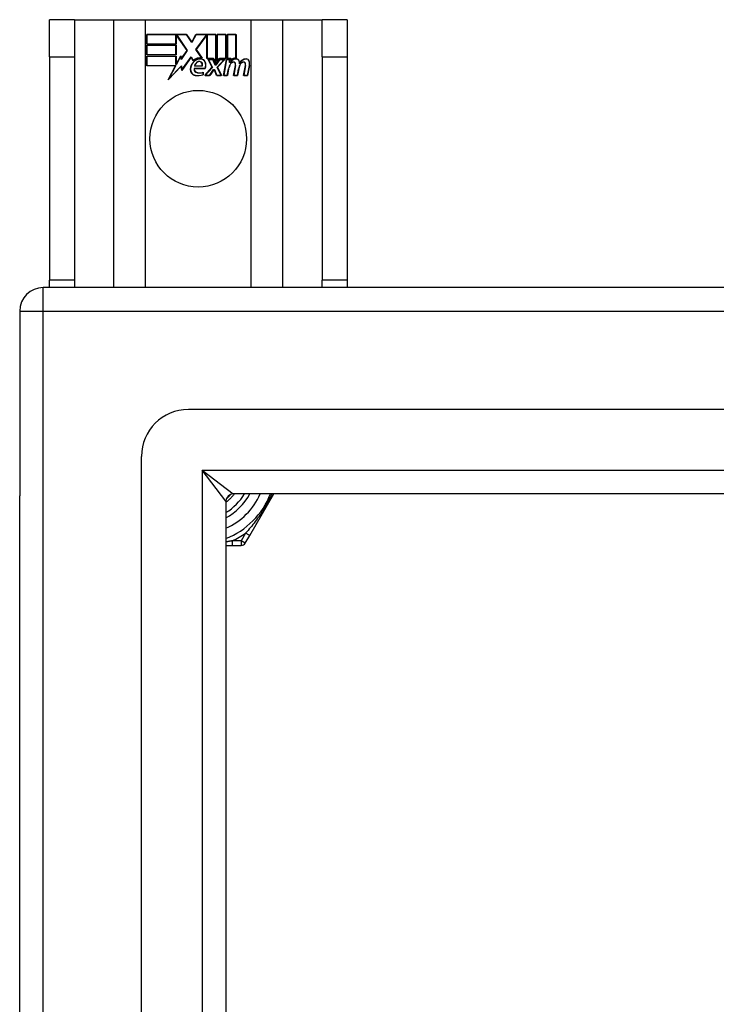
# Model space of a CAD drawing. Header units: inches. Extents: x 32 to 80, y 14.9 to 43.2.
# Tile 19 of 63: x 32 to 35, y 39.1 to 43.2. Entities that reach past the tile are written whole.
import ezdxf

# ---------------------------------------------------------------- set-up
doc = ezdxf.new("R2010")
doc.units = ezdxf.units.IN
doc.header["$MEASUREMENT"] = 0
doc.layers.add('Visible Edges(ANSI)', color=7, linetype='Continuous', lineweight=25)
doc.layers.add('Visible Tangent Edges(ANSI)', color=7, linetype='Continuous', lineweight=25)

msp = doc.modelspace()

# ---------------------------------------------------------------- linework, layer by layer
at = {"layer": 'Visible Edges(ANSI)'}
for p, q in [((32.2659, 43.1924), (32.1609, 43.1924)), ((32.1609, 43.0364), (32.1609, 43.1924)), ((32.2659, 43.1924), (32.2659, 43.0364)), ((32.2659, 43.1924), (32.4301, 43.1924)), ((32.4301, 43.1924), (32.5647, 43.1924)), ((32.5647, 43.1924), (33.0071, 43.1924)), ((33.0071, 43.1924), (33.1417, 43.1924)), ((33.1417, 43.1924), (33.3059, 43.1924)), ((33.3059, 43.0364), (33.3059, 43.1924)), ((33.4109, 43.1924), (33.3059, 43.1924)), ((33.4109, 43.1924), (33.4109, 43.0364)), ((32.5697, 43.1304), (32.7369, 43.1304)), ((32.5697, 43.0903), (32.5697, 43.1304)), ((32.5704, 43.1296), (32.5704, 43.091)), ((32.7365, 43.1296), (32.5704, 43.1296)), ((32.6923, 43.091), (32.6923, 43.1255)), ((32.6923, 43.1255), (32.6968, 43.1255)), ((32.693, 43.1248), (32.693, 43.0903)), ((32.6964, 43.1248), (32.693, 43.1248)), ((32.7392, 43.0625), (32.6964, 43.1248)), ((32.6968, 43.1255), (32.7401, 43.0625)), ((32.759, 43.0963), (32.7365, 43.1296)), ((32.7369, 43.1304), (32.7589, 43.0977)), ((32.7589, 43.0977), (32.7763, 43.1304)), ((32.7768, 43.1296), (32.759, 43.0963)), ((32.7758, 43.0676), (32.819, 43.1255)), ((32.7763, 43.1304), (32.8599, 43.1304)), ((32.8194, 43.1248), (32.7767, 43.0676)), ((32.8592, 43.1296), (32.7768, 43.1296)), ((32.819, 43.1255), (32.8232, 43.1255)), ((32.8224, 43.1248), (32.8194, 43.1248)), ((32.8224, 43.0293), (32.8224, 43.1248)), ((32.8232, 43.1255), (32.8232, 43.0301)), ((32.8592, 43.0109), (32.8592, 43.1296)), ((32.8599, 43.1304), (32.8599, 43.0072)), ((32.8652, 43.0164), (32.8652, 43.1304)), ((32.8652, 43.1304), (32.9023, 43.1304)), ((32.8659, 43.1296), (32.8659, 43.0187)), ((32.9015, 43.1296), (32.8659, 43.1296)), ((32.9015, 43.0301), (32.9015, 43.1296)), ((32.9023, 43.1304), (32.9023, 43.0293)), ((32.9075, 43.0293), (32.9075, 43.1304)), ((32.9075, 43.1304), (32.9447, 43.1304)), ((32.9083, 43.1296), (32.9083, 43.0301)), ((32.9439, 43.1296), (32.9083, 43.1296)), ((32.9439, 43.0318), (32.9439, 43.1296)), ((32.9447, 43.1304), (32.9447, 43.031)), ((32.693, 43.0903), (32.5697, 43.0903)), ((32.5697, 43.0449), (32.5697, 43.085)), ((32.5697, 43.085), (32.693, 43.085)), ((32.5704, 43.091), (32.6923, 43.091)), ((32.5704, 43.0843), (32.5704, 43.0456)), ((32.6923, 43.0843), (32.5704, 43.0843)), ((32.6923, 43.0456), (32.6923, 43.0843)), ((32.693, 43.085), (32.693, 43.0449)), ((32.693, 43.0449), (32.5697, 43.0449)), ((32.5704, 43.0456), (32.6923, 43.0456)), ((32.7401, 43.0625), (32.7142, 43.0256)), ((32.7146, 43.0274), (32.7392, 43.0625)), ((32.8009, 43.0314), (32.7758, 43.0676)), ((32.7767, 43.0676), (32.8025, 43.0303)), ((32.1609, 43.0364), (32.1609, 42.0984)), ((32.2659, 43.0364), (32.2659, 42.0984)), ((32.5697, 43.0393), (32.693, 43.0393)), ((32.5697, 42.9991), (32.5697, 43.0393)), ((32.6923, 43.0385), (32.5704, 43.0385)), ((32.5704, 43.0385), (32.5704, 42.9999)), ((32.6923, 43.004), (32.6923, 43.0385)), ((32.6943, 43.004), (32.6923, 43.004)), ((32.693, 43.0393), (32.693, 43.0048)), ((32.693, 43.0048), (32.6938, 43.0048)), ((32.6938, 43.0048), (32.7122, 43.04)), ((32.7118, 43.0378), (32.6943, 43.004)), ((32.7142, 43.0256), (32.7118, 43.0378)), ((32.7122, 43.04), (32.7146, 43.0274)), ((32.7564, 43.0346), (32.7172, 42.9795)), ((32.7176, 42.9815), (32.7565, 43.0359)), ((32.7651, 43.0201), (32.7564, 43.0346)), ((32.7565, 43.0359), (32.7653, 43.0213)), ((32.8505, 43.0293), (32.8224, 43.0293)), ((32.8232, 43.0301), (32.851, 43.0301)), ((32.8445, 42.9924), (32.8273, 43.0258)), ((32.8273, 43.0258), (32.8475, 43.0258)), ((32.8285, 43.025), (32.8455, 42.9923)), ((32.8471, 43.025), (32.8285, 43.025)), ((32.8568, 43.002), (32.8471, 43.025)), ((32.8475, 43.0258), (32.8573, 43.0028)), ((32.8599, 43.0072), (32.8505, 43.0293)), ((32.851, 43.0301), (32.8592, 43.0109)), ((32.8603, 43.002), (32.8568, 43.002)), ((32.8573, 43.0028), (32.8599, 43.0028)), ((32.8599, 43.0028), (32.8766, 43.0258)), ((32.877, 43.025), (32.8603, 43.002)), ((32.8746, 43.0293), (32.8652, 43.0164)), ((32.8658, 42.9927), (32.8953, 43.025)), ((32.8659, 43.0187), (32.8742, 43.0301)), ((32.897, 43.0258), (32.8667, 42.9926)), ((32.8742, 43.0301), (32.9015, 43.0301)), ((32.9023, 43.0293), (32.8746, 43.0293)), ((32.8766, 43.0258), (32.897, 43.0258)), ((32.8953, 43.025), (32.877, 43.025)), ((32.8922, 42.9575), (32.9042, 43.0258)), ((32.9048, 43.025), (32.8931, 42.9583)), ((32.9042, 43.0258), (32.9184, 43.0258)), ((32.9176, 43.025), (32.9048, 43.025)), ((32.9229, 43.0293), (32.9075, 43.0293)), ((32.9083, 43.0301), (32.9237, 43.0301)), ((32.9166, 43.013), (32.9176, 43.025)), ((32.9214, 43.013), (32.9166, 43.013)), ((32.9184, 43.0258), (32.9174, 43.0138)), ((32.9174, 43.0138), (32.921, 43.0138)), ((32.9223, 43.0216), (32.9229, 43.0293)), ((32.9237, 43.0301), (32.9232, 43.0236)), ((32.9345, 42.9575), (32.9422, 43.0006)), ((32.9765, 42.9575), (32.9841, 43.0006)), ((33.3059, 43.0364), (33.3059, 42.0984)), ((33.4109, 43.0364), (33.4109, 42.0984)), ((32.6909, 42.9991), (32.5697, 42.9991)), ((32.5704, 42.9999), (32.6921, 42.9999)), ((32.6599, 42.9395), (32.6909, 42.9991)), ((32.7147, 42.9973), (32.6599, 42.9395)), ((32.6921, 42.9999), (32.663, 42.9439)), ((32.663, 42.9439), (32.7152, 42.9989)), ((32.7172, 42.9795), (32.7147, 42.9973)), ((32.7152, 42.9989), (32.7176, 42.9815)), ((32.769, 42.9879), (32.8148, 42.9879)), ((32.8153, 42.9871), (32.7695, 42.9871)), ((32.8019, 42.9976), (32.7706, 42.9976)), ((32.7714, 42.9984), (32.8014, 42.9984)), ((32.8063, 42.9614), (32.8063, 42.971)), ((32.807, 42.9721), (32.807, 42.9609)), ((32.8138, 42.9575), (32.8445, 42.9924)), ((32.8455, 42.9923), (32.8155, 42.9583)), ((32.8337, 42.9583), (32.8505, 42.9826)), ((32.8509, 42.9819), (32.834, 42.9575)), ((32.8505, 42.9826), (32.8544, 42.9826)), ((32.8539, 42.9819), (32.8509, 42.9819)), ((32.8633, 42.9575), (32.8539, 42.9819)), ((32.8544, 42.9826), (32.8638, 42.9583)), ((32.8824, 42.9583), (32.8658, 42.9927)), ((32.8667, 42.9926), (32.8835, 42.9575)), ((32.908, 42.9583), (32.9129, 42.9858)), ((32.9136, 42.9856), (32.9087, 42.9575)), ((32.9429, 43.0005), (32.9354, 42.9583)), ((32.9504, 42.9583), (32.9553, 42.9858)), ((32.956, 42.9856), (32.951, 42.9575)), ((32.9849, 43.0005), (32.9774, 42.9583)), ((32.9924, 42.9583), (33.0006, 43.0005)), ((33.0014, 43.0004), (32.993, 42.9575)), ((32.834, 42.9575), (32.8138, 42.9575)), ((32.8155, 42.9583), (32.8337, 42.9583)), ((32.8835, 42.9575), (32.8633, 42.9575)), ((32.8638, 42.9583), (32.8824, 42.9583)), ((32.9087, 42.9575), (32.8922, 42.9575)), ((32.8931, 42.9583), (32.908, 42.9583)), ((32.951, 42.9575), (32.9345, 42.9575)), ((32.9354, 42.9583), (32.9504, 42.9583)), ((32.993, 42.9575), (32.9765, 42.9575)), ((32.9774, 42.9583), (32.9924, 42.9583)), ((32.1609, 42.0674), (32.1609, 42.0984)), ((32.2659, 42.0984), (32.2659, 42.0674)), ((33.3059, 42.0674), (33.3059, 42.0984)), ((33.4109, 42.0984), (33.4109, 42.0674)), ((79.9369, 42.0674), (32.1349, 42.0674)), ((32.0359, 41.9684), (32.0359, 41.1934)), ((79.3272, 41.5556), (32.7445, 41.5556)), ((32.5477, 16.776), (32.5477, 41.3587)), ((32.0359, 16.9414), (32.0359, 41.1934)), ((79.1387, 41.2012), (32.933, 41.2012)), ((33.002, 41.0264), (33.103, 41.2013)), ((32.902, 41.1702), (32.902, 16.9645)), ((32.9836, 40.9945), (33.002, 41.0264)), ((32.902, 40.9847), (32.9298, 40.9847)), ((32.9298, 40.9847), (32.9666, 40.9847))]:
    msp.add_line(p, q, dxfattribs=at)
at = {"layer": 'Visible Edges(ANSI)', "flags": 128}
for points in [[(32.9374, 41.2012), (32.9362, 41.1996), (32.9349, 41.1979), (32.9335, 41.1963), (32.9322, 41.1947), (32.9309, 41.1931), (32.9295, 41.1915), (32.9281, 41.19), (32.9267, 41.1884), (32.9253, 41.1869), (32.9238, 41.1854), (32.9224, 41.1838), (32.9209, 41.1824), (32.9194, 41.1809), (32.9179, 41.1794), (32.9164, 41.178), (32.9149, 41.1766), (32.9133, 41.1752), (32.9117, 41.1738), (32.9102, 41.1724), (32.9086, 41.1711), (32.9069, 41.1697), (32.9053, 41.1684), (32.9037, 41.1671), (32.902, 41.1658)], [(32.9034, 41.1794), (32.9043, 41.1802), (32.9051, 41.181), (32.906, 41.1818), (32.9068, 41.1826), (32.9076, 41.1833), (32.9085, 41.1841), (32.9093, 41.1849), (32.9101, 41.1858), (32.9109, 41.1866), (32.9117, 41.1874), (32.9125, 41.1882), (32.9133, 41.189), (32.9141, 41.1899), (32.9149, 41.1907), (32.9157, 41.1916), (32.9165, 41.1924), (32.9173, 41.1933), (32.918, 41.1941), (32.9188, 41.195), (32.9195, 41.1959), (32.9203, 41.1967), (32.921, 41.1976), (32.9218, 41.1985), (32.9225, 41.1994)]]:
    msp.add_lwpolyline(points, dxfattribs=at)
at = {"layer": 'Visible Edges(ANSI)'}
msp.add_circle((32.7859, 42.6924), 0.203, dxfattribs=at)
for centre, radius, start, end in [((32.802, 42.9811), 0.0498, 134.1684, 176.5646), ((32.802, 42.9811), 0.049, 134.1684, 176.5646), ((32.7933, 42.99), 0.0412, 77.079, 133.1785), ((32.7933, 42.99), 0.042, 79.6582, 131.9139), ((32.7933, 42.99), 0.0374, 80.4085, 134.1684), ((32.7933, 42.99), 0.0366, 80.3604, 134.1684), ((32.7923, 42.9958), 0.0217, 109.3797, 175.226), ((32.7923, 42.9958), 0.021, 109.3797, 172.9975), ((32.7898, 43.0027), 0.0144, 51.1652, 109.3797), ((32.7898, 43.0027), 0.0137, 51.1652, 109.3797), ((32.7909, 43.0041), 0.0119, 331.4547, 51.1652), ((32.7909, 43.0041), 0.0127, 329.421, 51.1652), ((32.7979, 43.0079), 0.019, 23.8445, 85.0802), ((32.7979, 43.0079), 0.0183, 23.8445, 85.1757), ((32.7831, 43.0014), 0.0345, 336.9643, 23.8445), ((32.7831, 43.0014), 0.0353, 336.1555, 23.8445), ((32.9709, 42.9755), 0.0589, 147.5992, 170), ((32.9709, 42.9755), 0.0581, 147.5992, 170), ((32.9463, 42.9976), 0.03, 89.4776, 147.4114), ((32.9351, 42.9982), 0.0165, 96.03, 147.5992), ((32.9463, 42.9976), 0.0293, 89.4776, 148.2123), ((32.9351, 42.9982), 0.0157, 96.03, 147.5992), ((32.944, 43.001), 0.03, 88.7952, 136.5849), ((32.944, 43.001), 0.0307, 90.2222, 132.7339), ((32.9342, 43.0064), 0.00825, 23.5571, 96.03), ((32.9342, 43.0064), 0.0075, 23.5571, 96.03), ((32.927, 43.0033), 0.0154, 350, 23.5571), ((32.927, 43.0033), 0.0161, 350, 23.5571), ((32.9464, 43.0149), 0.0127, 16.9928, 89.4776), ((32.9464, 43.0149), 0.0119, 16.9928, 89.4776), ((33.0134, 42.9764), 0.0589, 148.5524, 170.8204), ((33.0134, 42.9764), 0.0581, 148.5584, 170.8257), ((32.9241, 43.0081), 0.0353, 357.7769, 16.9928), ((32.9241, 43.0081), 0.036, 3.6169, 16.9928), ((32.9876, 42.9969), 0.0299, 89.6788, 160.8136), ((32.9876, 42.9969), 0.0307, 89.6788, 153.9508), ((32.9771, 42.9982), 0.0165, 96.1027, 147.6301), ((32.9771, 42.9982), 0.0157, 96.1027, 147.6083), ((32.9762, 43.0064), 0.00825, 23.5487, 96.1027), ((32.9762, 43.0064), 0.0075, 23.5487, 96.1027), ((32.969, 43.0033), 0.0154, 349.9922, 23.5487), ((32.969, 43.0033), 0.0161, 350.0076, 23.5487), ((32.9877, 43.0145), 0.0131, 18.4748, 89.6788), ((32.9877, 43.0145), 0.0124, 18.4748, 89.6788), ((32.966, 43.0072), 0.0353, 349, 18.4748), ((32.966, 43.0072), 0.036, 349, 18.4748), ((32.7769, 42.9827), 0.0247, 176.5646, 261.5605), ((32.7769, 42.9827), 0.0239, 176.5646, 261.5605), ((32.7811, 42.9837), 0.0127, 160.9907, 244.6784), ((32.7811, 42.9837), 0.012, 163.5261, 244.6784), ((32.7844, 43.0333), 0.0759, 261.5605, 287.3343), ((32.7844, 43.0333), 0.0751, 261.5605, 286.9141), ((32.7923, 43.0076), 0.0391, 244.6784, 290.9242), ((32.7923, 43.0076), 0.0384, 244.6784, 292.5609), ((32.1349, 41.9684), 0.099, 90, 180), ((32.7445, 41.3587), 0.1969, 90, 180), ((32.933, 41.1702), 0.031, 90, 180), ((32.7859, 41.3174), 0.2264, 300.8668, 329.1332), ((32.7859, 41.3174), 0.3248, 290.9514, 339.0486), ((32.9666, 41.0044), 0.0197, 270, 330)]:
    msp.add_arc(centre, radius, start, end, dxfattribs=at)
at = {"layer": 'Visible Tangent Edges(ANSI)'}
for p, q in [((32.4301, 43.1924), (32.4301, 42.0674)), ((32.5647, 42.0674), (32.5647, 43.1924)), ((33.0071, 43.1924), (33.0071, 42.0674)), ((33.1417, 42.0674), (33.1417, 43.1924)), ((32.1609, 43.0364), (32.2659, 43.0364)), ((33.3059, 43.0364), (33.4109, 43.0364)), ((32.2659, 42.0984), (32.1609, 42.0984)), ((33.4109, 42.0984), (33.3059, 42.0984)), ((32.1349, 41.9684), (32.1349, 42.0674)), ((32.0359, 41.9684), (32.1349, 41.9684)), ((32.1349, 41.9684), (79.9369, 41.9684)), ((32.1349, 16.1664), (32.1349, 41.9684)), ((32.803, 41.3002), (32.933, 41.2012)), ((32.902, 41.1702), (32.803, 41.3002)), ((32.803, 41.3002), (79.2687, 41.3002)), ((32.803, 41.3002), (32.803, 16.8345)), ((32.985, 41.0363), (32.9666, 41.0044)), ((33.002, 41.0264), (32.985, 41.0363)), ((32.9298, 40.9847), (32.9298, 41.0044)), ((32.9666, 41.0044), (32.9298, 41.0044)), ((32.9836, 40.9945), (32.9666, 41.0044)), ((32.9666, 41.0044), (32.9666, 40.9847))]:
    msp.add_line(p, q, dxfattribs=at)
at = {"layer": 'Visible Tangent Edges(ANSI)', "flags": 128}
for points in [[(33.0957, 41.2012), (33.0921, 41.1936), (33.0884, 41.186), (33.0845, 41.1784), (33.0805, 41.1709), (33.0764, 41.1633), (33.0722, 41.1558), (33.0678, 41.1483), (33.0634, 41.1409), (33.0589, 41.1336), (33.0543, 41.1264), (33.0496, 41.1193), (33.0449, 41.1122), (33.0401, 41.1053), (33.0353, 41.0986), (33.0304, 41.0919), (33.0255, 41.0853), (33.0205, 41.0788), (33.0155, 41.0724), (33.0105, 41.0661), (33.0054, 41.06), (33.0003, 41.0539), (32.9952, 41.0479), (32.9901, 41.042), (32.985, 41.0363)], [(32.9298, 41.0044), (32.9287, 41.0042), (32.9275, 41.0039), (32.9264, 41.0037), (32.9252, 41.0035), (32.9241, 41.0032), (32.923, 41.003), (32.9218, 41.0028), (32.9207, 41.0025), (32.9195, 41.0023), (32.9184, 41.0021), (32.9172, 41.0019), (32.9161, 41.0016), (32.9149, 41.0014), (32.9137, 41.0012), (32.9126, 41.001), (32.9114, 41.0008), (32.9102, 41.0005), (32.9091, 41.0003), (32.9079, 41.0001), (32.9067, 40.9999), (32.9056, 40.9997), (32.9044, 40.9995), (32.9032, 40.9993), (32.902, 40.9991)]]:
    msp.add_lwpolyline(points, dxfattribs=at)
at = {"layer": 'Visible Tangent Edges(ANSI)'}
for radius, start, end in [(0.2461, 298.1642, 331.8358), (0.2854, 294.01, 335.99), (0.3445, 294.6913, 305.3087)]:
    msp.add_arc((32.7859, 41.3174), radius, start, end, dxfattribs=at)

doc.saveas('drawing.dxf')
